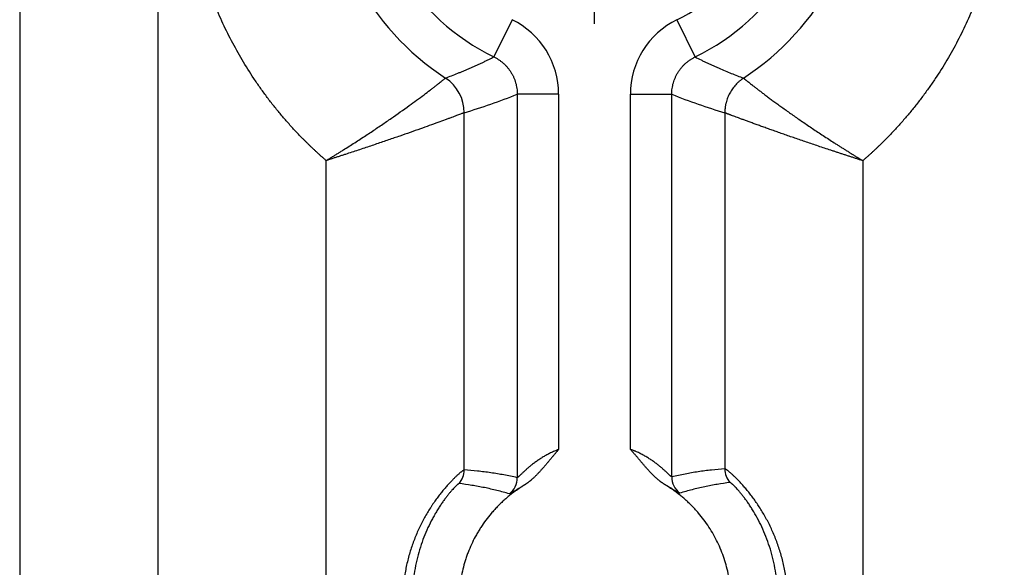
# Model space of a CAD drawing. Header units: inches. Extents: x 0 to 34, y 0 to 22.
# Tile 7 of 224: x 6.851 to 7.563, y 2.727 to 3.123. Entities that reach past the tile are written whole.
import ezdxf

# ---------------------------------------------------------------- set-up
doc = ezdxf.new("R2010")
doc.units = ezdxf.units.IN
doc.header["$LTSCALE"] = 1.87
doc.header["$MEASUREMENT"] = 0
doc.linetypes.add('CENTER', pattern=[0.6, 0.375, -0.075, 0.075, -0.075])
doc.layers.get('0').update_dxf_attribs({"linetype": 'CONTINUOUS'})
doc.layers.add('02___PRT_ALL_AXES', color=7, linetype='CONTINUOUS')

msp = doc.modelspace()

# ---------------------------------------------------------------- linework, layer by layer
at = {"color": 7, "linetype": 'CONTINUOUS'}
for p, q in [((6.85079, 5.70848), (6.85079, 2.38231)), ((6.95069, 5.70848), (6.95069, 2.38231)), ((7.20723, 3.12321), (7.19407, 3.09627)), ((7.32648, 3.12317), (7.33962, 3.09623)), ((7.21091, 3.06934), (7.21091, 2.79198)), ((7.24088, 3.06934), (7.21091, 3.06934)), ((7.24088, 3.06934), (7.24088, 2.81227)), ((7.29279, 2.81245), (7.29279, 3.06928)), ((7.29279, 3.06928), (7.32276, 3.06928)), ((7.32276, 2.79258), (7.32276, 3.06928)), ((7.17251, 2.79754), (7.17251, 3.05592)), ((7.36116, 3.05586), (7.36116, 2.7984)), ((7.07261, 2.38231), (7.07261, 3.02137)), ((7.46107, 3.02129), (7.46107, 2.38231))]:
    msp.add_line(p, q, dxfattribs=at)
for centre, radius, start, end in [((7.26689, 3.2454), 0.19663, 123.27249, 236.7285), ((7.26689, 3.2454), 0.19663, 303.24128, 56.75972), ((7.26689, 3.2454), 0.16596, 116.02525, 243.94787), ((7.26689, 3.2454), 0.16596, 296.00114, 64.00834), ((7.26689, 3.2454), 0.13598, 295.99166, 64.00834), ((7.18093, 3.06933), 0.05995, 0.00239, 63.98643), ((7.35274, 3.06928), 0.05995, 115.97982, 179.99746), ((7.1425, 3.05594), 0.03001, 359.96934, 56.61141), ((7.04308, 3.48817), 0.45121, 286.66945, 291.836), ((7.49078, 3.4881), 0.45126, 248.14088, 253.30752), ((7.1575, 2.79754), 0.01501, 319.11923, 359.995), ((7.37617, 2.7984), 0.01501, 180.00506, 221.33108), ((7.1959, 2.79199), 0.01501, 308.57407, 359.97842), ((7.33777, 2.79258), 0.01501, 180.02395, 231.90851)]:
    msp.add_arc(centre, radius, start, end, dxfattribs=at)
for points, knots in [([(7.07261, 3.02137), (7.07211, 3.02181), (7.07111, 3.02267), (7.06961, 3.02398), (7.06837, 3.02507), (7.06739, 3.02596), (7.06641, 3.02684), (7.06519, 3.02796), (7.06374, 3.02932), (7.06231, 3.03069), (7.06087, 3.03206), (7.05945, 3.03344), (7.05804, 3.03484), (7.05663, 3.03624), (7.05477, 3.03812), (7.05247, 3.0405), (7.04975, 3.04338), (7.04707, 3.04631), (7.04442, 3.04926), (7.04182, 3.05226), (7.0384, 3.0563), (7.03423, 3.06143), (7.02939, 3.06772), (7.02472, 3.07414), (7.01873, 3.08286), (7.01168, 3.09406), (7.00395, 3.10793), (6.99697, 3.12219), (6.99076, 3.1368), (6.98535, 3.15173), (6.98074, 3.16693), (6.97695, 3.18235), (6.974, 3.19795), (6.97188, 3.21368), (6.9706, 3.22951), (6.97018, 3.24538), (6.9706, 3.26125), (6.97187, 3.27708), (6.97399, 3.29282), (6.97695, 3.30842), (6.98073, 3.32384), (6.98534, 3.33903), (6.99075, 3.35396), (6.99696, 3.36858), (7.00393, 3.38284), (7.01166, 3.39671), (7.01871, 3.40791), (7.0247, 3.41663), (7.02937, 3.42305), (7.0334, 3.42829), (7.03671, 3.43242), (7.03924, 3.43548), (7.0418, 3.43851), (7.0444, 3.44151), (7.04705, 3.44447), (7.04973, 3.44739), (7.05245, 3.45028), (7.05475, 3.45265), (7.05661, 3.45454), (7.05802, 3.45594), (7.05943, 3.45733), (7.06085, 3.45871), (7.06205, 3.45986), (7.063, 3.46077), (7.06396, 3.46168), (7.06493, 3.46259), (7.0659, 3.46349), (7.06663, 3.46415), (7.06737, 3.46482), (7.06811, 3.46548), (7.06885, 3.46613), (7.06985, 3.467), (7.0711, 3.46808), (7.07211, 3.46894), (7.07261, 3.46937)], [0, 0, 0, 0, 0.003907, 0.007813, 0.01172, 0.013673, 0.015626, 0.019533, 0.023439, 0.027346, 0.031253, 0.035159, 0.039066, 0.042972, 0.046879, 0.054692, 0.062505, 0.070318, 0.078131, 0.085945, 0.093758, 0.109384, 0.125009, 0.140635, 0.156261, 0.18751, 0.218759, 0.250008, 0.281257, 0.312506, 0.343755, 0.375004, 0.406253, 0.437502, 0.468751, 0.5, 0.531249, 0.562498, 0.593747, 0.624996, 0.656245, 0.687494, 0.718743, 0.749991, 0.78124, 0.812489, 0.843738, 0.859364, 0.87499, 0.890616, 0.898429, 0.906242, 0.914055, 0.921868, 0.929682, 0.937495, 0.945308, 0.953121, 0.957028, 0.960934, 0.96484, 0.968747, 0.972654, 0.974607, 0.976561, 0.980468, 0.982421, 0.984374, 0.986327, 0.98828, 0.990233, 0.992187, 0.996093, 1, 1, 1, 1]), ([(7.46107, 3.46946), (7.46157, 3.46903), (7.46257, 3.46816), (7.46382, 3.46709), (7.46483, 3.46622), (7.46557, 3.46557), (7.46631, 3.46491), (7.46705, 3.46424), (7.46778, 3.46357), (7.46876, 3.46267), (7.46972, 3.46177), (7.47068, 3.46086), (7.47164, 3.45994), (7.47283, 3.4588), (7.47426, 3.45742), (7.47567, 3.45602), (7.47708, 3.45462), (7.47894, 3.45274), (7.48124, 3.45036), (7.48397, 3.44748), (7.48665, 3.44455), (7.4893, 3.44159), (7.4919, 3.4386), (7.49447, 3.43557), (7.497, 3.4325), (7.50031, 3.42837), (7.50434, 3.42313), (7.50902, 3.41671), (7.51502, 3.40799), (7.52207, 3.39678), (7.52981, 3.38291), (7.53679, 3.36864), (7.543, 3.35402), (7.54842, 3.33908), (7.55303, 3.32388), (7.55682, 3.30845), (7.55978, 3.29284), (7.5619, 3.2771), (7.56317, 3.26126), (7.5636, 3.24538), (7.56317, 3.2295), (7.5619, 3.21367), (7.55978, 3.19792), (7.55681, 3.18231), (7.55302, 3.16689), (7.54841, 3.15168), (7.54299, 3.13675), (7.53678, 3.12213), (7.5298, 3.10786), (7.52206, 3.09398), (7.515, 3.08278), (7.509, 3.07406), (7.50433, 3.06764), (7.49948, 3.06135), (7.49531, 3.05621), (7.49188, 3.05217), (7.48928, 3.04918), (7.48663, 3.04622), (7.48394, 3.0433), (7.48122, 3.04041), (7.47892, 3.03803), (7.47706, 3.03615), (7.47565, 3.03475), (7.47423, 3.03336), (7.47281, 3.03197), (7.47138, 3.0306), (7.46994, 3.02923), (7.46849, 3.02788), (7.46727, 3.02676), (7.46629, 3.02587), (7.46555, 3.02521), (7.46481, 3.02455), (7.46381, 3.02368), (7.46257, 3.02259), (7.46157, 3.02172), (7.46107, 3.02129)], [0, 0, 0, 0, 0.003907, 0.007813, 0.009767, 0.01172, 0.013673, 0.015626, 0.017579, 0.019532, 0.023439, 0.025393, 0.027346, 0.031253, 0.03516, 0.039066, 0.042972, 0.046879, 0.054692, 0.062505, 0.070318, 0.078132, 0.085945, 0.093758, 0.101571, 0.109384, 0.12501, 0.140636, 0.156262, 0.187511, 0.21876, 0.250009, 0.281257, 0.312506, 0.343755, 0.375004, 0.406253, 0.437502, 0.468751, 0.5, 0.531249, 0.562498, 0.593747, 0.624996, 0.656245, 0.687494, 0.718743, 0.749992, 0.781241, 0.81249, 0.843739, 0.859365, 0.874991, 0.890616, 0.906242, 0.914055, 0.921869, 0.929682, 0.937495, 0.945308, 0.953121, 0.957028, 0.960934, 0.964841, 0.968747, 0.972654, 0.976561, 0.980467, 0.984374, 0.986327, 0.98828, 0.990233, 0.992187, 0.996093, 1, 1, 1, 1]), ([(7.15902, 3.081), (7.1605, 3.08156), (7.16345, 3.08269), (7.16713, 3.08416), (7.17007, 3.08536), (7.17227, 3.08627), (7.17447, 3.0872), (7.17666, 3.08815), (7.17886, 3.08911), (7.18105, 3.09008), (7.18287, 3.0909), (7.18432, 3.09157), (7.18541, 3.09208), (7.18649, 3.09259), (7.18757, 3.09311), (7.18864, 3.09363), (7.19007, 3.09434), (7.19186, 3.09523), (7.19328, 3.09594), (7.194, 3.0963)], [0, 0, 0, 0, 0.124263, 0.248742, 0.311051, 0.373411, 0.435847, 0.498384, 0.561044, 0.623818, 0.686623, 0.718008, 0.749366, 0.780688, 0.811965, 0.843216, 0.874467, 0.937076, 1, 1, 1, 1]), ([(7.194, 3.0963), (7.19432, 3.09615), (7.19494, 3.09583), (7.19586, 3.09533), (7.19676, 3.09479), (7.19793, 3.09403), (7.19935, 3.09301), (7.20096, 3.09167), (7.20248, 3.09021), (7.20389, 3.08866), (7.20518, 3.08701), (7.20636, 3.08527), (7.20741, 3.08345), (7.20833, 3.08157), (7.20912, 3.07962), (7.20977, 3.07762), (7.21028, 3.07559), (7.21064, 3.07352), (7.21086, 3.07143), (7.21091, 3.07003), (7.21091, 3.06934)], [0, 0, 0, 0, 0.031244, 0.062489, 0.093734, 0.124981, 0.187469, 0.249961, 0.312457, 0.374956, 0.437457, 0.499962, 0.562467, 0.624974, 0.687482, 0.749988, 0.812494, 0.874999, 0.937501, 1, 1, 1, 1]), ([(7.32276, 3.06928), (7.32276, 3.06998), (7.32281, 3.07138), (7.32303, 3.07347), (7.32339, 3.07553), (7.3239, 3.07757), (7.32455, 3.07956), (7.32533, 3.0815), (7.32625, 3.08339), (7.32731, 3.0852), (7.32848, 3.08694), (7.32977, 3.08859), (7.33118, 3.09015), (7.33269, 3.0916), (7.3343, 3.09294), (7.33572, 3.09397), (7.33689, 3.09473), (7.33779, 3.09526), (7.3387, 3.09577), (7.33933, 3.09608), (7.33964, 3.09624)], [0, 0, 0, 0, 0.062499, 0.125001, 0.187506, 0.250011, 0.312518, 0.375026, 0.437532, 0.500038, 0.562542, 0.625044, 0.687543, 0.750039, 0.812531, 0.875019, 0.906266, 0.937512, 0.968756, 1, 1, 1, 1]), ([(7.33964, 3.09624), (7.34108, 3.09552), (7.34324, 3.09445), (7.34612, 3.09306), (7.34829, 3.09204), (7.35046, 3.09103), (7.35264, 3.09003), (7.35483, 3.08906), (7.35775, 3.08778), (7.36141, 3.08621), (7.36582, 3.0844), (7.37024, 3.08264), (7.37319, 3.0815), (7.37467, 3.08094)], [0, 0, 0, 0, 0.125944, 0.188743, 0.251461, 0.314122, 0.376747, 0.439336, 0.501881, 0.626807, 0.751465, 0.875854, 1, 1, 1, 1]), ([(7.07257, 3.02131), (7.07328, 3.02173), (7.07433, 3.02238), (7.07573, 3.02323), (7.07712, 3.02409), (7.07887, 3.02517), (7.08096, 3.02646), (7.08304, 3.02776), (7.08579, 3.02949), (7.09056, 3.0325), (7.09594, 3.03596), (7.10124, 3.03941), (7.10637, 3.0428), (7.11138, 3.04615), (7.11626, 3.04948), (7.12298, 3.05411), (7.13208, 3.06055), (7.1414, 3.0674), (7.14707, 3.07169), (7.14978, 3.07377), (7.15155, 3.07514), (7.15314, 3.07637), (7.15455, 3.07747), (7.15577, 3.07843), (7.1568, 3.07924), (7.15763, 3.0799), (7.15835, 3.08047), (7.15879, 3.08082), (7.15901, 3.081)], [0, 0, 0, 0, 0.023436, 0.035151, 0.046861, 0.070262, 0.093629, 0.116949, 0.14021, 0.186512, 0.277901, 0.322802, 0.367049, 0.453204, 0.494925, 0.535617, 0.686222, 0.812984, 0.86568, 0.889077, 0.910408, 0.929609, 0.946616, 0.961376, 0.973838, 0.983963, 0.991714, 1, 1, 1, 1]), ([(7.37467, 3.08094), (7.37455, 3.08086), (7.37429, 3.08069), (7.37392, 3.08042), (7.37354, 3.08016), (7.37304, 3.07979), (7.37243, 3.07931), (7.37171, 3.07872), (7.37102, 3.07811), (7.37011, 3.07727), (7.36903, 3.07616), (7.36782, 3.07475), (7.3667, 3.07327), (7.36567, 3.07172), (7.36474, 3.07012), (7.36391, 3.06845), (7.36318, 3.06674), (7.36256, 3.06499), (7.36214, 3.0635), (7.36186, 3.0623), (7.36167, 3.06139), (7.36152, 3.06047), (7.36141, 3.0597), (7.36134, 3.05909), (7.36129, 3.05863), (7.36125, 3.05816), (7.36122, 3.0577), (7.3612, 3.05724), (7.36118, 3.05677), (7.36117, 3.05631), (7.36116, 3.05601), (7.36116, 3.05586)], [0, 0, 0, 0, 0.015446, 0.03085, 0.046457, 0.062144, 0.093403, 0.124655, 0.155922, 0.187184, 0.249712, 0.312244, 0.374782, 0.437328, 0.499879, 0.562435, 0.624995, 0.687558, 0.750124, 0.781412, 0.812701, 0.84399, 0.875281, 0.890926, 0.906572, 0.922219, 0.937865, 0.953508, 0.96915, 0.984795, 1, 1, 1, 1]), ([(7.37468, 3.08094), (7.37469, 3.08093), (7.37473, 3.0809), (7.37478, 3.08086), (7.37485, 3.0808), (7.37493, 3.08074), (7.37502, 3.08067), (7.37512, 3.08058), (7.37524, 3.08049), (7.37542, 3.08035), (7.37568, 3.08014), (7.37602, 3.07987), (7.37642, 3.07956), (7.37686, 3.07921), (7.37735, 3.07882), (7.3781, 3.07823), (7.37916, 3.0774), (7.38057, 3.0763), (7.38216, 3.07506), (7.38393, 3.07369), (7.38588, 3.07219), (7.388, 3.07058), (7.39029, 3.06885), (7.39275, 3.06702), (7.39535, 3.06509), (7.39811, 3.06307), (7.4005, 3.06133), (7.40248, 3.0599), (7.40455, 3.05842), (7.40721, 3.05652), (7.4105, 3.0542), (7.41391, 3.05183), (7.41743, 3.0494), (7.42105, 3.04694), (7.42476, 3.04443), (7.42855, 3.0419), (7.43243, 3.03934), (7.43637, 3.03676), (7.4397, 3.03461), (7.4424, 3.03288), (7.44444, 3.03158), (7.44649, 3.03028), (7.44855, 3.02898), (7.45062, 3.02769), (7.45235, 3.02661), (7.45374, 3.02575), (7.45478, 3.0251), (7.45583, 3.02446), (7.45687, 3.02382), (7.45775, 3.02328), (7.45845, 3.02285), (7.45914, 3.02242), (7.46002, 3.02188), (7.46071, 3.02145), (7.46107, 3.02124)], [0, 0, 0, 0, 0.00051, 0.001178, 0.001998, 0.002969, 0.004091, 0.005363, 0.006787, 0.00836, 0.011957, 0.016151, 0.020937, 0.026312, 0.032271, 0.038809, 0.053598, 0.070631, 0.089851, 0.111197, 0.134606, 0.160007, 0.187322, 0.216471, 0.247371, 0.279937, 0.314081, 0.331717, 0.349715, 0.386748, 0.42509, 0.464645, 0.505321, 0.547024, 0.589661, 0.633138, 0.677362, 0.72224, 0.767678, 0.790577, 0.813582, 0.83668, 0.85986, 0.88311, 0.906418, 0.91809, 0.929772, 0.941464, 0.953162, 0.964866, 0.97072, 0.976575, 0.988287, 1, 1, 1, 1]), ([(7.17251, 3.05592), (7.17247, 3.0559), (7.17235, 3.05586), (7.17216, 3.05579), (7.1719, 3.05569), (7.17144, 3.05552), (7.17071, 3.05524), (7.16967, 3.05485), (7.16839, 3.05437), (7.16689, 3.05381), (7.16517, 3.05316), (7.16323, 3.05244), (7.16108, 3.05165), (7.15782, 3.05045), (7.15107, 3.04798), (7.14011, 3.04403), (7.12955, 3.04032), (7.12182, 3.03764), (7.11624, 3.03573), (7.11053, 3.03379), (7.10472, 3.03183), (7.09873, 3.02983), (7.09267, 3.02783), (7.08733, 3.02608), (7.08424, 3.02507), (7.08191, 3.02432), (7.07958, 3.02357), (7.07764, 3.02294), (7.07608, 3.02244), (7.07452, 3.02194), (7.07335, 3.02156), (7.07257, 3.02131)], [0, 0, 0, 0, 0.001387, 0.003383, 0.005984, 0.009189, 0.017395, 0.02797, 0.040872, 0.056055, 0.073463, 0.093034, 0.114701, 0.138392, 0.19154, 0.318586, 0.468671, 0.509126, 0.550575, 0.636099, 0.679994, 0.724525, 0.815133, 0.861029, 0.884086, 0.9072, 0.93036, 0.953554, 0.965161, 0.976772, 1, 1, 1, 1]), ([(7.46107, 3.02124), (7.46068, 3.02136), (7.4599, 3.02161), (7.45892, 3.02192), (7.45814, 3.02217), (7.45736, 3.02241), (7.45639, 3.02273), (7.45523, 3.02311), (7.45406, 3.02349), (7.4529, 3.02386), (7.45135, 3.02437), (7.44941, 3.025), (7.4471, 3.02575), (7.44479, 3.02651), (7.44249, 3.02726), (7.4402, 3.02802), (7.43717, 3.02902), (7.43341, 3.03026), (7.42895, 3.03175), (7.42456, 3.03323), (7.42024, 3.03469), (7.41601, 3.03613), (7.41187, 3.03756), (7.40784, 3.03895), (7.40391, 3.04032), (7.4001, 3.04166), (7.39701, 3.04275), (7.3946, 3.0436), (7.39229, 3.04443), (7.38949, 3.04543), (7.38625, 3.04659), (7.38317, 3.0477), (7.38026, 3.04876), (7.37753, 3.04976), (7.37498, 3.05069), (7.37263, 3.05156), (7.37049, 3.05236), (7.36855, 3.05308), (7.36706, 3.05364), (7.36598, 3.05404), (7.36526, 3.05431), (7.36459, 3.05457), (7.36398, 3.0548), (7.36342, 3.055), (7.36293, 3.05519), (7.36255, 3.05533), (7.36228, 3.05543), (7.36209, 3.0555), (7.36193, 3.05556), (7.36177, 3.05562), (7.36164, 3.05567), (7.36151, 3.05572), (7.36141, 3.05576), (7.36131, 3.0558), (7.36123, 3.05582), (7.36119, 3.05584), (7.36117, 3.05584)], [0, 0, 0, 0, 0.011606, 0.023211, 0.029013, 0.034813, 0.046411, 0.058003, 0.069588, 0.081164, 0.092731, 0.115828, 0.138867, 0.161838, 0.18473, 0.20753, 0.230227, 0.27527, 0.319768, 0.363631, 0.40677, 0.449097, 0.490521, 0.530954, 0.570305, 0.608487, 0.645408, 0.663368, 0.680979, 0.715112, 0.74772, 0.778716, 0.808015, 0.835533, 0.861189, 0.884903, 0.906599, 0.926207, 0.943657, 0.951552, 0.958883, 0.965645, 0.971831, 0.977435, 0.982452, 0.986878, 0.988868, 0.990709, 0.9924, 0.993941, 0.995332, 0.996575, 0.997666, 0.998601, 0.999379, 1, 1, 1, 1]), ([(7.24088, 2.81227), (7.23989, 2.81192), (7.23842, 2.81134), (7.2365, 2.81051), (7.23508, 2.80985), (7.23369, 2.80917), (7.23188, 2.80822), (7.2297, 2.80699), (7.22721, 2.80543), (7.22522, 2.80408), (7.22371, 2.80298), (7.22261, 2.80216), (7.22156, 2.80135), (7.22022, 2.80028), (7.21895, 2.79921), (7.21773, 2.79815), (7.21688, 2.79739), (7.21607, 2.79665), (7.2153, 2.79594), (7.21459, 2.79527), (7.21392, 2.79464), (7.21332, 2.79406), (7.21277, 2.79353), (7.21235, 2.79313), (7.21204, 2.79285), (7.21184, 2.79267), (7.21166, 2.7925), (7.21149, 2.79236), (7.21135, 2.79224), (7.21124, 2.79215), (7.21116, 2.7921), (7.2111, 2.79205), (7.21104, 2.79202), (7.21099, 2.792), (7.21096, 2.79199), (7.21093, 2.79198), (7.21092, 2.79198), (7.21091, 2.79198)], [0, 0, 0, 0, 0.086533, 0.129586, 0.172393, 0.214887, 0.257007, 0.339906, 0.420704, 0.49904, 0.537172, 0.574548, 0.611112, 0.646802, 0.715281, 0.7479, 0.779304, 0.809375, 0.837975, 0.864944, 0.890097, 0.91323, 0.934121, 0.952541, 0.96075, 0.968248, 0.975007, 0.980996, 0.986189, 0.990561, 0.992437, 0.994107, 0.996823, 0.997879, 0.998753, 0.999454, 1, 1, 1, 1]), ([(7.24088, 2.81227), (7.24038, 2.81172), (7.23938, 2.8106), (7.2379, 2.8089), (7.23644, 2.80719), (7.235, 2.80546), (7.23356, 2.80373), (7.23212, 2.802), (7.23066, 2.80028), (7.2292, 2.79858), (7.2277, 2.79689), (7.22618, 2.79524), (7.22488, 2.79389), (7.22381, 2.79283), (7.223, 2.79206), (7.22217, 2.79129), (7.22147, 2.79067), (7.2209, 2.79018), (7.22047, 2.78982), (7.22004, 2.78946), (7.2196, 2.78911), (7.21916, 2.78876), (7.21879, 2.78847), (7.21849, 2.78825), (7.21826, 2.78808), (7.21803, 2.78792), (7.2178, 2.78775), (7.21757, 2.78759), (7.21734, 2.78743), (7.21711, 2.78727), (7.21692, 2.78713), (7.21676, 2.78703), (7.21665, 2.78695), (7.21652, 2.78688), (7.21636, 2.78679), (7.21616, 2.78668), (7.21599, 2.78658), (7.21591, 2.78653)], [0, 0, 0, 0, 0.0625, 0.125, 0.1875, 0.25, 0.312499, 0.374999, 0.437498, 0.499998, 0.562497, 0.624996, 0.687495, 0.718745, 0.749995, 0.781244, 0.812494, 0.828119, 0.843744, 0.859369, 0.874994, 0.890619, 0.906243, 0.914056, 0.92187, 0.929682, 0.937493, 0.945304, 0.953118, 0.960937, 0.968754, 0.972659, 0.976563, 0.980466, 0.984372, 0.992187, 1, 1, 1, 1]), ([(7.31796, 2.78685), (7.3178, 2.78694), (7.31756, 2.78709), (7.31724, 2.78728), (7.317, 2.78743), (7.31676, 2.78758), (7.31645, 2.78779), (7.31614, 2.788), (7.31583, 2.78822), (7.31553, 2.78844), (7.31515, 2.78872), (7.3147, 2.78905), (7.31425, 2.7894), (7.31381, 2.78974), (7.31322, 2.79022), (7.3125, 2.79082), (7.31165, 2.79156), (7.31054, 2.79257), (7.30919, 2.79387), (7.30761, 2.79548), (7.30607, 2.79713), (7.30457, 2.79881), (7.30309, 2.8005), (7.30162, 2.80222), (7.30041, 2.80365), (7.29945, 2.8048), (7.29848, 2.80595), (7.29751, 2.8071), (7.29653, 2.80824), (7.29579, 2.80909), (7.29505, 2.80994), (7.2943, 2.81078), (7.29355, 2.81162), (7.29305, 2.81217), (7.29279, 2.81245)], [0, 0, 0, 0, 0.015627, 0.02344, 0.031251, 0.039062, 0.046873, 0.062501, 0.070316, 0.078131, 0.093757, 0.109381, 0.125005, 0.14063, 0.156256, 0.187507, 0.218757, 0.250008, 0.312507, 0.375006, 0.437506, 0.500005, 0.562504, 0.625003, 0.687502, 0.718752, 0.750002, 0.812501, 0.84375, 0.874999, 0.90625, 0.9375, 0.968751, 1, 1, 1, 1]), ([(7.32276, 2.79258), (7.32276, 2.79257), (7.32274, 2.79257), (7.32272, 2.79258), (7.32268, 2.79259), (7.32265, 2.7926), (7.32261, 2.79262), (7.32256, 2.79265), (7.32251, 2.79268), (7.32244, 2.79274), (7.32233, 2.79282), (7.32218, 2.79294), (7.32202, 2.79308), (7.32176, 2.7933), (7.3214, 2.79363), (7.32091, 2.79408), (7.32037, 2.7946), (7.31976, 2.79516), (7.3191, 2.79578), (7.31838, 2.79644), (7.31762, 2.79714), (7.31681, 2.79786), (7.31596, 2.79861), (7.31474, 2.79965), (7.31312, 2.80098), (7.31142, 2.8023), (7.30998, 2.80336), (7.30885, 2.80416), (7.30769, 2.80495), (7.30607, 2.80601), (7.30397, 2.80729), (7.30179, 2.8085), (7.29999, 2.80942), (7.29859, 2.81009), (7.29741, 2.81063), (7.29646, 2.81104), (7.29573, 2.81134), (7.295, 2.81163), (7.29427, 2.81191), (7.29353, 2.81219), (7.29304, 2.81236), (7.29279, 2.81245)], [0, 0, 0, 0, 0.000551, 0.001244, 0.002112, 0.003169, 0.004424, 0.005881, 0.007543, 0.009409, 0.013754, 0.018907, 0.024846, 0.031547, 0.047125, 0.065412, 0.086182, 0.109198, 0.134237, 0.161099, 0.189605, 0.2196, 0.250946, 0.283524, 0.351957, 0.424226, 0.46163, 0.499803, 0.538694, 0.578257, 0.65921, 0.742298, 0.784523, 0.827127, 0.870048, 0.891607, 0.913219, 0.934875, 0.956564, 0.978277, 1, 1, 1, 1]), ([(7.17251, 2.79754), (7.17249, 2.79754), (7.17245, 2.79754), (7.17238, 2.79752), (7.17229, 2.79749), (7.17219, 2.79744), (7.17208, 2.79738), (7.17196, 2.79731), (7.17182, 2.79723), (7.1716, 2.79709), (7.17131, 2.79688), (7.17091, 2.79659), (7.17047, 2.79625), (7.16997, 2.79585), (7.16942, 2.79539), (7.16883, 2.79489), (7.16819, 2.79432), (7.16751, 2.7937), (7.16678, 2.79302), (7.16573, 2.79202), (7.16432, 2.79063), (7.16254, 2.78879), (7.16064, 2.78673), (7.15865, 2.78446), (7.15658, 2.78197), (7.15446, 2.77928), (7.15268, 2.77691), (7.15125, 2.77491), (7.15017, 2.77336), (7.14909, 2.77175), (7.14765, 2.76954), (7.14587, 2.76666), (7.14381, 2.76308), (7.14182, 2.75935), (7.13992, 2.75548), (7.13812, 2.75149), (7.13644, 2.74738), (7.13489, 2.74317), (7.13347, 2.73887), (7.13221, 2.73448), (7.13109, 2.73003), (7.13014, 2.72551), (7.12936, 2.72095), (7.12874, 2.71634), (7.1283, 2.71171), (7.12803, 2.70706), (7.12794, 2.70239), (7.12803, 2.69773), (7.1283, 2.69307), (7.12874, 2.68844), (7.12936, 2.68384), (7.13014, 2.67927), (7.1311, 2.67476), (7.13221, 2.6703), (7.13348, 2.66592), (7.13489, 2.66161), (7.13695, 2.65603), (7.13927, 2.65063), (7.14183, 2.64543), (7.14382, 2.64171), (7.14588, 2.63812), (7.14799, 2.6347), (7.15014, 2.63145), (7.1523, 2.62838), (7.15446, 2.6255), (7.15658, 2.62281), (7.15865, 2.62033), (7.16065, 2.61806), (7.16226, 2.6163), (7.1635, 2.61501), (7.16464, 2.61385), (7.16573, 2.61277), (7.16679, 2.61176), (7.16772, 2.6109), (7.1686, 2.61011), (7.16943, 2.6094), (7.16997, 2.60894), (7.17047, 2.60854), (7.17091, 2.6082), (7.17131, 2.60791), (7.17161, 2.6077), (7.17182, 2.60757), (7.17196, 2.60748), (7.17208, 2.60741), (7.17219, 2.60735), (7.17229, 2.60731), (7.17238, 2.60728), (7.17245, 2.60726), (7.17249, 2.60725), (7.17251, 2.60725)], [0, 0, 0, 0, 0.000266, 0.000604, 0.001019, 0.001516, 0.002095, 0.002758, 0.003505, 0.004338, 0.006257, 0.008515, 0.011112, 0.014045, 0.017312, 0.020911, 0.024838, 0.029088, 0.033655, 0.038531, 0.049185, 0.060995, 0.073907, 0.087864, 0.102783, 0.118577, 0.135166, 0.143736, 0.152476, 0.16138, 0.170439, 0.188979, 0.208023, 0.227503, 0.247358, 0.267532, 0.287978, 0.308652, 0.329516, 0.350537, 0.371684, 0.392933, 0.414263, 0.435653, 0.457087, 0.478549, 0.500025, 0.521501, 0.542963, 0.564397, 0.585787, 0.607116, 0.628365, 0.649512, 0.670532, 0.691396, 0.71207, 0.752684, 0.772538, 0.792016, 0.811057, 0.829597, 0.847563, 0.864881, 0.881474, 0.897262, 0.912169, 0.926116, 0.939031, 0.945079, 0.950845, 0.961497, 0.966369, 0.970931, 0.979099, 0.982696, 0.985963, 0.988896, 0.991493, 0.99375, 0.995668, 0.996499, 0.997246, 0.997908, 0.998486, 0.998982, 0.999397, 0.999734, 1, 1, 1, 1]), ([(7.21091, 2.79198), (7.20772, 2.7927), (7.20293, 2.79369), (7.19652, 2.7948), (7.19172, 2.79553), (7.18692, 2.79618), (7.18052, 2.79691), (7.17572, 2.79732), (7.17251, 2.79754)], [0, 0, 0, 0, 0.252315, 0.377754, 0.502794, 0.627488, 0.751891, 1, 1, 1, 1]), ([(7.36116, 2.7984), (7.35796, 2.79816), (7.35315, 2.79771), (7.34675, 2.79693), (7.34195, 2.79626), (7.33715, 2.79549), (7.33074, 2.79433), (7.32595, 2.79332), (7.32276, 2.79258)], [0, 0, 0, 0, 0.248019, 0.372399, 0.497085, 0.622131, 0.747593, 1, 1, 1, 1]), ([(7.36116, 2.6064), (7.36118, 2.60639), (7.36122, 2.6064), (7.3613, 2.60642), (7.36138, 2.60645), (7.36148, 2.60649), (7.3616, 2.60655), (7.36172, 2.60662), (7.36186, 2.60671), (7.36208, 2.60684), (7.36238, 2.60705), (7.36279, 2.60734), (7.36324, 2.60769), (7.36375, 2.60809), (7.3643, 2.60854), (7.3649, 2.60906), (7.36556, 2.60962), (7.36625, 2.61024), (7.36699, 2.61092), (7.36807, 2.61193), (7.3695, 2.61333), (7.37132, 2.61518), (7.37326, 2.61725), (7.3753, 2.61954), (7.37741, 2.62204), (7.37958, 2.62475), (7.38178, 2.62765), (7.38398, 2.63075), (7.38618, 2.63403), (7.38833, 2.63748), (7.39117, 2.64235), (7.3945, 2.6488), (7.39805, 2.65696), (7.40108, 2.66555), (7.4031, 2.67297), (7.40439, 2.67904), (7.40519, 2.68365), (7.40582, 2.6883), (7.40642, 2.69455), (7.40666, 2.70083), (7.40654, 2.70711), (7.40627, 2.71181), (7.40582, 2.71649), (7.40519, 2.72115), (7.40439, 2.72576), (7.40342, 2.73032), (7.40228, 2.73482), (7.40056, 2.7407), (7.39854, 2.74644), (7.39624, 2.752), (7.39441, 2.75603), (7.39247, 2.75993), (7.39044, 2.7637), (7.38833, 2.76731), (7.38618, 2.77076), (7.38398, 2.77404), (7.38178, 2.77714), (7.37958, 2.78005), (7.37775, 2.78233), (7.3763, 2.78406), (7.37525, 2.78529), (7.37422, 2.78646), (7.37321, 2.78758), (7.37223, 2.78864), (7.37098, 2.78996), (7.3695, 2.79147), (7.36783, 2.7931), (7.36652, 2.79431), (7.36556, 2.79517), (7.3649, 2.79574), (7.3643, 2.79625), (7.36375, 2.79671), (7.36324, 2.79711), (7.36279, 2.79745), (7.36238, 2.79775), (7.36208, 2.79795), (7.36186, 2.79809), (7.36172, 2.79817), (7.3616, 2.79825), (7.36148, 2.7983), (7.36138, 2.79835), (7.3613, 2.79838), (7.36122, 2.7984), (7.36118, 2.7984), (7.36116, 2.7984)], [0, 0, 0, 0, 0.000266, 0.000603, 0.001019, 0.001515, 0.002094, 0.002757, 0.003505, 0.004338, 0.006258, 0.008518, 0.011118, 0.014054, 0.017326, 0.020929, 0.024858, 0.02911, 0.033678, 0.038557, 0.049224, 0.061056, 0.073988, 0.087954, 0.102879, 0.118686, 0.135296, 0.15263, 0.17061, 0.18916, 0.20821, 0.247544, 0.288151, 0.329662, 0.371791, 0.393021, 0.414329, 0.435696, 0.457106, 0.499986, 0.521437, 0.542875, 0.564285, 0.585652, 0.60696, 0.62819, 0.64932, 0.670325, 0.711837, 0.732278, 0.75245, 0.772306, 0.791789, 0.810839, 0.82939, 0.847369, 0.864703, 0.881313, 0.89712, 0.904698, 0.912046, 0.919153, 0.926011, 0.932611, 0.938945, 0.950776, 0.961443, 0.970891, 0.975143, 0.979072, 0.982674, 0.985946, 0.988883, 0.991483, 0.993743, 0.995663, 0.996496, 0.997243, 0.997906, 0.998485, 0.998981, 0.999397, 0.999734, 1, 1, 1, 1]), ([(7.16885, 2.78772), (7.16883, 2.78772), (7.1688, 2.78772), (7.16874, 2.7877), (7.16867, 2.78768), (7.16859, 2.78764), (7.1685, 2.78758), (7.1684, 2.78752), (7.16829, 2.78744), (7.16812, 2.78732), (7.16788, 2.78713), (7.16756, 2.78686), (7.1672, 2.78654), (7.1668, 2.78618), (7.16637, 2.78576), (7.16589, 2.78528), (7.16538, 2.78476), (7.16463, 2.78396), (7.1636, 2.78283), (7.16229, 2.78132), (7.16087, 2.7796), (7.15936, 2.77767), (7.15778, 2.77554), (7.15615, 2.77323), (7.15448, 2.77072), (7.1528, 2.76805), (7.15112, 2.76521), (7.14888, 2.76116), (7.1462, 2.75577), (7.14329, 2.74892), (7.14072, 2.74169), (7.13855, 2.73416), (7.13683, 2.7264), (7.13558, 2.71849), (7.13483, 2.71047), (7.13458, 2.7024), (7.13483, 2.69433), (7.13558, 2.68631), (7.13683, 2.67839), (7.13855, 2.67064), (7.14072, 2.66311), (7.14329, 2.65587), (7.1462, 2.64902), (7.14937, 2.64265), (7.15219, 2.63771), (7.15448, 2.63407), (7.15615, 2.63156), (7.15778, 2.62925), (7.15936, 2.62712), (7.16087, 2.6252), (7.16229, 2.62348), (7.1636, 2.62196), (7.16463, 2.62083), (7.16538, 2.62004), (7.16589, 2.61951), (7.16637, 2.61904), (7.1668, 2.61862), (7.1672, 2.61825), (7.16756, 2.61793), (7.16788, 2.61766), (7.16812, 2.61748), (7.16829, 2.61735), (7.1684, 2.61727), (7.1685, 2.61721), (7.16859, 2.61716), (7.16867, 2.61712), (7.16874, 2.61709), (7.1688, 2.61708), (7.16883, 2.61708), (7.16885, 2.61708)], [0, 0, 0, 0, 0.000252, 0.000569, 0.00096, 0.001429, 0.00198, 0.002613, 0.00333, 0.00413, 0.005984, 0.008176, 0.010706, 0.013574, 0.016779, 0.020321, 0.024197, 0.028404, 0.037782, 0.048403, 0.06022, 0.073183, 0.087231, 0.102268, 0.1182, 0.134942, 0.152414, 0.170538, 0.208401, 0.247926, 0.288633, 0.330159, 0.372233, 0.414655, 0.457283, 0.500006, 0.542729, 0.585357, 0.627779, 0.669852, 0.711378, 0.752087, 0.791611, 0.829471, 0.865078, 0.881829, 0.897761, 0.912787, 0.926821, 0.939787, 0.951612, 0.962235, 0.971604, 0.975806, 0.979679, 0.983221, 0.986428, 0.989298, 0.991829, 0.994021, 0.995874, 0.996673, 0.997389, 0.998021, 0.998571, 0.99904, 0.999431, 0.999748, 1, 1, 1, 1]), ([(7.20526, 2.78025), (7.20228, 2.78114), (7.19777, 2.78237), (7.19173, 2.78381), (7.18718, 2.78478), (7.18261, 2.78566), (7.17652, 2.78671), (7.17192, 2.78735), (7.16885, 2.78772)], [0, 0, 0, 0, 0.250982, 0.376146, 0.501135, 0.625984, 0.750726, 1, 1, 1, 1]), ([(7.31776, 2.61778), (7.31821, 2.61806), (7.31888, 2.61849), (7.31976, 2.61907), (7.32042, 2.61951), (7.32108, 2.61994), (7.32175, 2.62038), (7.3223, 2.62074), (7.32274, 2.62104), (7.32317, 2.62134), (7.32372, 2.62171), (7.32437, 2.62217), (7.32501, 2.62264), (7.32586, 2.62326), (7.32692, 2.62405), (7.32818, 2.62502), (7.32941, 2.62602), (7.33064, 2.62703), (7.33184, 2.62806), (7.33343, 2.62946), (7.33537, 2.63126), (7.33762, 2.63349), (7.33981, 2.6358), (7.34262, 2.63896), (7.34594, 2.64308), (7.34898, 2.64741), (7.35125, 2.65098), (7.3534, 2.65463), (7.35586, 2.65931), (7.35802, 2.66414), (7.35956, 2.66809), (7.36097, 2.67208), (7.36249, 2.67715), (7.36392, 2.68333), (7.36495, 2.6896), (7.36557, 2.69592), (7.36578, 2.70227), (7.36558, 2.70861), (7.36498, 2.71494), (7.36397, 2.72121), (7.36256, 2.7274), (7.36075, 2.73349), (7.35855, 2.73944), (7.35598, 2.74525), (7.35303, 2.75088), (7.34973, 2.7563), (7.34609, 2.7615), (7.34278, 2.76563), (7.33998, 2.76881), (7.3378, 2.77112), (7.33555, 2.77335), (7.33323, 2.77552), (7.33084, 2.77761), (7.3288, 2.77928), (7.32713, 2.78058), (7.32586, 2.78154), (7.32458, 2.78247), (7.32285, 2.78369), (7.32064, 2.78515), (7.31887, 2.7863), (7.31796, 2.78685)], [0, 0, 0, 0, 0.007812, 0.01172, 0.015627, 0.019534, 0.023441, 0.027347, 0.0293, 0.031253, 0.03516, 0.039067, 0.042974, 0.04688, 0.054694, 0.062507, 0.07032, 0.078134, 0.085947, 0.09376, 0.109386, 0.125012, 0.140638, 0.156265, 0.187513, 0.218761, 0.234388, 0.250014, 0.281262, 0.31251, 0.328137, 0.343763, 0.375011, 0.40626, 0.437508, 0.468756, 0.500005, 0.531253, 0.562501, 0.59375, 0.624998, 0.656247, 0.687495, 0.718743, 0.749992, 0.78124, 0.812488, 0.843737, 0.859363, 0.874989, 0.890615, 0.906242, 0.921868, 0.937494, 0.945307, 0.953121, 0.960934, 0.968748, 0.984374, 1, 1, 1, 1]), ([(7.32851, 2.78077), (7.3285, 2.78077), (7.32849, 2.78076), (7.32846, 2.78076), (7.32843, 2.78077), (7.32838, 2.78078), (7.3283, 2.7808), (7.32819, 2.78084), (7.32807, 2.78089), (7.32792, 2.78096), (7.32776, 2.78104), (7.32751, 2.78118), (7.32715, 2.78138), (7.32666, 2.78167), (7.3261, 2.78201), (7.32547, 2.78239), (7.32478, 2.78281), (7.32401, 2.78328), (7.32318, 2.78378), (7.32229, 2.78432), (7.32133, 2.78489), (7.32031, 2.78548), (7.31923, 2.7861), (7.31849, 2.78652), (7.31811, 2.78673)], [0, 0, 0, 0, 0.001922, 0.004217, 0.006916, 0.010029, 0.017565, 0.026952, 0.038245, 0.051464, 0.066612, 0.083672, 0.123405, 0.170471, 0.224715, 0.285986, 0.354049, 0.428644, 0.509511, 0.596398, 0.689097, 0.787413, 0.891126, 1, 1, 1, 1]), ([(7.3649, 2.78849), (7.36183, 2.7881), (7.35724, 2.78742), (7.35114, 2.78633), (7.34658, 2.78542), (7.34204, 2.78442), (7.33599, 2.78294), (7.33149, 2.78168), (7.32851, 2.78077)], [0, 0, 0, 0, 0.2492, 0.373923, 0.498766, 0.623761, 0.748943, 1, 1, 1, 1]), ([(7.3649, 2.61631), (7.36492, 2.61631), (7.36495, 2.61631), (7.36501, 2.61632), (7.36508, 2.61635), (7.36516, 2.61639), (7.36525, 2.61644), (7.36536, 2.6165), (7.36547, 2.61658), (7.36565, 2.6167), (7.36589, 2.61689), (7.36621, 2.61716), (7.36658, 2.61748), (7.36698, 2.61785), (7.36742, 2.61827), (7.36791, 2.61875), (7.36843, 2.61927), (7.3692, 2.62007), (7.37025, 2.62121), (7.37158, 2.62273), (7.37303, 2.62446), (7.37457, 2.6264), (7.37618, 2.62854), (7.37785, 2.63088), (7.37955, 2.6334), (7.38189, 2.63707), (7.38477, 2.64205), (7.388, 2.64849), (7.39098, 2.65541), (7.3936, 2.66271), (7.39581, 2.67032), (7.39757, 2.67815), (7.39884, 2.68614), (7.39961, 2.69425), (7.39987, 2.7024), (7.39961, 2.71055), (7.39884, 2.71865), (7.39757, 2.72665), (7.39581, 2.73448), (7.3936, 2.74208), (7.39098, 2.74939), (7.388, 2.7563), (7.38477, 2.76274), (7.38189, 2.76772), (7.37955, 2.7714), (7.37785, 2.77392), (7.37618, 2.77625), (7.37457, 2.77839), (7.37303, 2.78033), (7.37158, 2.78206), (7.37025, 2.78359), (7.3692, 2.78472), (7.36843, 2.78552), (7.36791, 2.78605), (7.36742, 2.78652), (7.36698, 2.78694), (7.36658, 2.78732), (7.36621, 2.78763), (7.36589, 2.7879), (7.36565, 2.78809), (7.36547, 2.78822), (7.36536, 2.78829), (7.36525, 2.78836), (7.36516, 2.78841), (7.36508, 2.78845), (7.36501, 2.78847), (7.36495, 2.78849), (7.36492, 2.78849), (7.3649, 2.78849)], [0, 0, 0, 0, 0.000252, 0.000569, 0.00096, 0.001429, 0.001979, 0.002612, 0.003329, 0.004129, 0.005983, 0.008175, 0.010706, 0.013576, 0.016783, 0.020327, 0.024203, 0.028407, 0.037781, 0.048413, 0.060247, 0.073223, 0.087271, 0.102311, 0.118258, 0.135024, 0.170658, 0.208538, 0.248071, 0.288777, 0.330289, 0.372337, 0.414727, 0.457317, 0.5, 0.542683, 0.585274, 0.627664, 0.669712, 0.711224, 0.75193, 0.791463, 0.829343, 0.864976, 0.881743, 0.897689, 0.912729, 0.926777, 0.939753, 0.951588, 0.962218, 0.971594, 0.975798, 0.979673, 0.983216, 0.986424, 0.989296, 0.991828, 0.99402, 0.995873, 0.996673, 0.997389, 0.998021, 0.998571, 0.99904, 0.999431, 0.999748, 1, 1, 1, 1]), ([(7.21591, 2.78653), (7.21547, 2.78626), (7.2148, 2.78583), (7.21404, 2.78533), (7.2136, 2.78503), (7.21317, 2.78474), (7.21262, 2.78438), (7.21197, 2.78394), (7.21131, 2.7835), (7.21067, 2.78305), (7.21002, 2.7826), (7.20939, 2.78214), (7.20875, 2.78167), (7.20791, 2.78105), (7.20687, 2.78025), (7.20563, 2.77928), (7.20441, 2.77829), (7.20321, 2.77727), (7.20202, 2.77624), (7.20045, 2.77484), (7.19854, 2.77304), (7.19632, 2.77081), (7.19417, 2.76851), (7.19141, 2.76535), (7.18814, 2.76124), (7.18514, 2.75693), (7.18291, 2.75338), (7.1808, 2.74975), (7.17837, 2.7451), (7.17625, 2.74029), (7.17474, 2.73638), (7.17336, 2.73242), (7.17186, 2.72738), (7.17046, 2.72124), (7.16946, 2.71502), (7.16885, 2.70875), (7.16864, 2.70246), (7.16884, 2.69616), (7.16944, 2.68989), (7.17044, 2.68367), (7.17183, 2.67753), (7.17332, 2.6725), (7.1747, 2.66853), (7.1762, 2.66461), (7.17832, 2.65981), (7.18074, 2.65515), (7.18285, 2.65152), (7.18507, 2.64796), (7.18807, 2.64365), (7.19133, 2.63954), (7.19409, 2.63638), (7.19624, 2.63407), (7.19846, 2.63184), (7.20075, 2.62968), (7.2031, 2.62759), (7.20553, 2.62558), (7.2076, 2.62397), (7.20928, 2.62272), (7.21057, 2.62181), (7.21186, 2.62092), (7.21317, 2.62004), (7.21448, 2.61918), (7.21537, 2.61861), (7.21582, 2.61834)], [0, 0, 0, 0, 0.007813, 0.01172, 0.013673, 0.015627, 0.019534, 0.02344, 0.027347, 0.031253, 0.035159, 0.039066, 0.042973, 0.04688, 0.054693, 0.062506, 0.070319, 0.078133, 0.085946, 0.093759, 0.109385, 0.125011, 0.140637, 0.156263, 0.187511, 0.218759, 0.234385, 0.250011, 0.281259, 0.312507, 0.328134, 0.34376, 0.375008, 0.406256, 0.437504, 0.468752, 0.5, 0.531248, 0.562497, 0.593745, 0.624993, 0.656241, 0.671867, 0.687493, 0.718741, 0.749989, 0.765615, 0.781242, 0.81249, 0.843738, 0.859364, 0.87499, 0.890616, 0.906242, 0.921868, 0.937494, 0.95312, 0.960934, 0.968747, 0.97656, 0.984373, 0.992187, 1, 1, 1, 1]), ([(7.21566, 2.78633), (7.21492, 2.78591), (7.21384, 2.78529), (7.21244, 2.78446), (7.21148, 2.78388), (7.21059, 2.78333), (7.20976, 2.78282), (7.209, 2.78234), (7.2083, 2.78191), (7.20767, 2.78152), (7.20711, 2.78118), (7.20669, 2.78092), (7.20639, 2.78075), (7.20619, 2.78064), (7.20601, 2.78054), (7.20585, 2.78045), (7.2057, 2.78038), (7.20558, 2.78033), (7.20549, 2.78029), (7.20543, 2.78027), (7.20538, 2.78026), (7.20535, 2.78026), (7.20531, 2.78025), (7.20528, 2.78025), (7.20527, 2.78025), (7.20526, 2.78025)], [0, 0, 0, 0, 0.212278, 0.310508, 0.403221, 0.490167, 0.571068, 0.645664, 0.713707, 0.774993, 0.829353, 0.876583, 0.897448, 0.916437, 0.933517, 0.948639, 0.961789, 0.972998, 0.982214, 0.986093, 0.989571, 0.992728, 0.995579, 0.998028, 1, 1, 1, 1])]:
    msp.add_open_spline(points, degree=3, knots=knots, dxfattribs=at)
at = {"layer": '02___PRT_ALL_AXES', "color": 7, "linetype": 'CENTER'}
msp.add_line((7.26659, 3.2453), (7.26659, 3.1202), dxfattribs=at)

doc.saveas('drawing.dxf')
